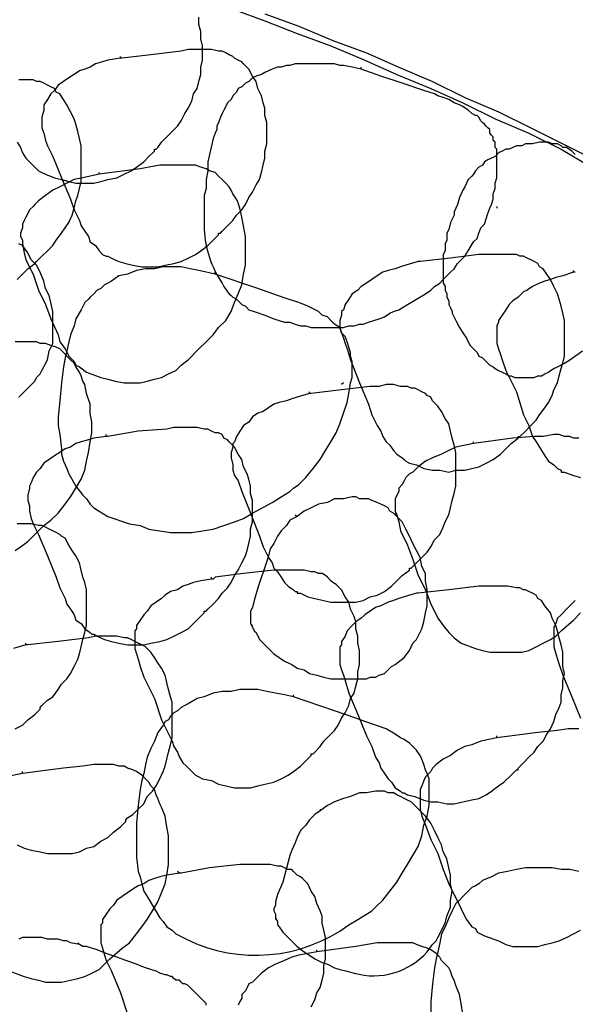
# Model space of a CAD drawing. Header units: millimetres. Extents: x 14 to 424, y 0 to 287.
# Tile 41 of 104: x 123 to 136, y 236 to 259. Entities that reach past the tile are written whole.
import ezdxf

# ---------------------------------------------------------------- set-up
doc = ezdxf.new("R2010")
doc.units = ezdxf.units.MM
doc.layers.add('PDF _0', color=7, linetype='Continuous')

msp = doc.modelspace()

# ---------------------------------------------------------------- linework, layer by layer
at = {"layer": 'PDF _0', "lineweight": 25}
for points in [[(128.076, 259.352), (128.866, 259.061), (129.614, 258.77), (130.403, 258.479), (131.192, 258.147), (131.94, 257.815), (132.729, 257.482), (133.477, 257.15), (134.225, 256.776), (135.014, 256.444), (135.762, 256.07), (136.468, 255.654)], [(128.866, 259.227), (129.655, 258.936), (130.444, 258.604), (131.234, 258.313), (131.981, 257.981), (132.771, 257.648), (133.519, 257.275), (134.308, 256.942), (135.056, 256.568), (135.803, 256.194), (136.551, 255.821)], [(123.091, 256.236), (123.174, 256.111), (123.216, 255.987), (123.299, 255.862), (123.382, 255.779), (123.507, 255.654), (123.59, 255.571), (123.673, 255.53), (123.756, 255.488), (123.964, 255.405), (124.13, 255.364), (124.296, 255.322), (124.462, 255.281), (124.67, 255.281), (124.878, 255.281), (125.044, 255.322), (125.21, 255.364), (125.418, 255.405), (125.584, 255.488), (125.75, 255.571), (125.875, 255.654), (126.041, 255.779), (126.165, 255.904), (126.29, 256.028), (126.29, 256.07), (126.332, 256.07), (126.373, 256.111), (126.456, 256.236), (126.581, 256.361), (126.706, 256.485), (126.83, 256.61), (126.913, 256.735), (126.996, 256.901), (127.079, 257.025), (127.163, 257.191), (127.204, 257.358), (127.287, 257.482), (127.329, 257.648), (127.37, 257.815), (127.37, 257.981), (127.412, 258.147), (127.412, 258.313), (127.412, 258.479), (127.37, 258.645), (127.37, 258.812), (127.329, 258.978), (127.329, 259.144)], [(125.501, 258.189), (125.21, 258.147), (125.085, 258.105), (124.919, 258.064), (124.795, 257.981), (124.67, 257.939), (124.545, 257.898), (124.421, 257.815), (124.296, 257.732), (124.171, 257.648), (124.047, 257.565), (123.964, 257.441), (123.881, 257.358), (123.798, 257.233), (123.714, 257.108), (123.714, 257.025), (123.714, 256.984), (123.673, 256.818), (123.673, 256.693), (123.673, 256.568), (123.714, 256.444), (123.756, 256.278), (123.798, 256.153), (123.922, 255.904), (124.13, 255.405), (124.338, 254.907), (124.421, 254.657), (124.545, 254.408), (124.587, 254.283), (124.67, 254.159), (124.753, 254.034), (124.795, 253.91), (124.919, 253.827), (125.002, 253.702), (125.085, 253.619), (125.168, 253.577), (125.21, 253.577), (125.293, 253.536), (125.459, 253.453), (125.625, 253.411), (125.792, 253.37), (125.999, 253.328), (126.165, 253.328), (126.373, 253.328), (126.539, 253.37), (126.747, 253.411), (126.913, 253.453), (127.079, 253.536), (127.246, 253.619), (127.37, 253.702), (127.536, 253.827), (127.661, 253.951), (127.786, 254.076), (127.786, 254.117), (127.827, 254.117), (127.869, 254.159), (127.993, 254.283), (128.118, 254.408), (128.201, 254.533), (128.326, 254.657), (128.409, 254.782), (128.492, 254.948), (128.575, 255.073), (128.658, 255.239), (128.741, 255.364), (128.783, 255.53), (128.824, 255.696), (128.866, 255.862), (128.866, 256.028), (128.907, 256.194), (128.907, 256.361), (128.907, 256.527), (128.907, 256.693), (128.866, 256.859), (128.866, 257.025), (128.824, 257.15), (128.783, 257.316), (128.7, 257.482), (128.658, 257.648), (128.575, 257.773), (128.492, 257.939), (128.367, 258.064), (128.326, 258.105), (128.243, 258.147), (128.16, 258.189), (128.118, 258.23), (128.035, 258.272), (127.952, 258.313), (127.869, 258.355), (127.786, 258.355), (127.619, 258.396), (127.453, 258.396), (127.246, 258.396), (127.079, 258.396), (126.913, 258.355), (126.207, 258.272), (125.542, 258.189), (125.501, 258.189), (125.501, 258.23)], [(123.091, 253.037), (123.216, 253.162), (123.341, 253.286), (123.507, 253.411), (123.548, 253.453), (123.673, 253.577), (123.798, 253.702), (123.922, 253.827), (124.005, 253.951), (124.13, 254.117), (124.213, 254.242), (124.296, 254.367), (124.379, 254.533), (124.421, 254.699), (124.462, 254.865), (124.504, 254.99), (124.545, 255.156), (124.587, 255.322), (124.587, 255.488), (124.587, 255.654), (124.587, 255.821), (124.587, 255.987), (124.587, 256.153), (124.545, 256.319), (124.504, 256.485), (124.462, 256.651), (124.421, 256.776), (124.338, 256.942), (124.255, 257.108), (124.171, 257.233), (124.088, 257.358), (124.005, 257.399), (123.964, 257.482), (123.881, 257.524), (123.798, 257.565), (123.714, 257.607), (123.631, 257.648), (123.548, 257.648), (123.465, 257.69), (123.299, 257.69), (123.133, 257.69)], [(136.094, 255.945), (136.011, 256.028), (135.886, 256.111), (135.803, 256.111), (135.762, 256.153), (135.679, 256.194), (135.637, 256.194), (135.554, 256.194), (135.471, 256.236), (135.43, 256.236), (135.388, 256.236), (135.263, 256.236), (135.097, 256.194), (135.014, 256.194), (134.931, 256.194), (134.848, 256.153), (134.723, 256.153), (134.64, 256.111), (134.557, 256.07), (134.474, 256.07), (134.391, 256.028), (134.308, 255.987), (134.225, 255.904), (134.142, 255.862), (134.059, 255.821), (133.976, 255.779), (133.934, 255.696), (133.851, 255.654), (133.768, 255.571), (133.726, 255.488), (133.685, 255.447), (133.602, 255.364), (133.56, 255.281), (133.519, 255.197), (133.477, 255.114), (133.435, 255.031), (133.394, 254.948), (133.352, 254.782), (133.269, 254.616), (133.269, 254.574), (133.269, 254.533), (133.186, 254.367), (133.145, 254.2), (133.103, 254.117), (133.103, 254.034), (133.103, 253.951), (133.062, 253.868), (133.062, 253.785), (133.062, 253.702), (133.02, 253.619), (133.02, 253.536), (133.02, 253.453), (133.02, 253.37), (133.02, 253.286), (133.02, 253.203), (133.02, 253.12), (133.02, 253.037), (133.02, 252.954), (133.062, 252.871), (133.062, 252.788), (133.103, 252.705), (133.103, 252.622), (133.145, 252.539), (133.145, 252.456), (133.186, 252.373), (133.228, 252.289), (133.228, 252.248), (133.311, 252.082), (133.394, 251.916), (133.477, 251.791), (133.56, 251.666), (133.602, 251.583), (133.643, 251.5), (133.685, 251.459), (133.768, 251.375), (133.809, 251.334), (133.851, 251.251), (133.934, 251.209), (133.976, 251.168), (134.059, 251.085), (134.1, 251.043), (134.183, 251.002), (134.225, 250.96), (134.308, 250.919), (134.391, 250.877), (134.474, 250.835), (134.557, 250.794), (134.599, 250.794), (134.682, 250.752), (134.765, 250.752), (134.889, 250.752), (134.973, 250.752), (135.056, 250.752), (135.139, 250.752), (135.222, 250.794), (135.305, 250.794), (135.388, 250.835), (135.471, 250.877), (135.513, 250.919), (135.596, 250.96), (135.679, 251.002), (135.845, 251.085), (135.97, 251.168), (136.26, 251.375)], [(125.002, 255.488), (124.628, 255.405), (124.421, 255.364), (124.255, 255.281), (124.088, 255.197), (123.922, 255.114), (123.756, 254.99), (123.59, 254.865), (123.507, 254.782), (123.465, 254.74), (123.382, 254.657), (123.341, 254.574), (123.299, 254.491), (123.257, 254.408), (123.216, 254.325), (123.216, 254.242), (123.174, 254.117), (123.174, 254.034), (123.216, 253.951), (123.216, 253.868), (123.257, 253.66), (123.299, 253.494), (123.465, 253.162), (123.59, 252.788), (123.756, 252.456), (123.881, 252.123), (124.047, 251.749), (124.088, 251.583), (124.213, 251.417), (124.296, 251.251), (124.421, 251.126), (124.462, 251.043), (124.545, 251.002), (124.711, 250.877), (125.044, 250.752), (125.21, 250.711), (125.376, 250.669), (125.584, 250.628), (125.75, 250.628), (125.958, 250.628), (126.124, 250.669), (126.29, 250.711), (126.456, 250.752), (126.622, 250.835), (126.789, 250.919), (126.913, 251.043), (127.079, 251.168), (127.329, 251.417), (127.495, 251.583), (127.661, 251.749), (127.786, 251.916), (127.952, 252.082), (128.076, 252.289), (128.16, 252.497), (128.243, 252.705), (128.326, 252.913), (128.367, 253.162), (128.409, 253.37), (128.409, 253.577), (128.409, 253.827), (128.409, 254.034), (128.367, 254.283), (128.326, 254.491), (128.284, 254.699), (128.243, 254.824), (128.201, 254.907), (128.118, 255.031), (128.076, 255.114), (128.035, 255.197), (127.952, 255.281), (127.869, 255.364), (127.786, 255.447), (127.703, 255.53), (127.578, 255.571), (127.495, 255.613), (127.37, 255.654), (127.246, 255.696), (127.121, 255.696), (126.996, 255.696), (126.913, 255.696), (126.664, 255.696), (126.415, 255.696), (125.958, 255.613), (125.002, 255.488), (125.002, 255.53)], [(134.474, 255.239), (134.474, 255.239)], [(134.266, 254.74), (134.266, 254.699)], [(128.367, 254.283), (128.367, 254.283)], [(123.133, 250.295), (123.216, 250.378), (123.382, 250.545), (123.507, 250.669), (123.548, 250.752), (123.631, 250.835), (123.673, 250.919), (123.714, 251.002), (123.798, 251.168), (123.839, 251.375), (123.922, 251.542), (123.922, 251.749), (123.922, 251.916), (123.922, 252.123), (123.922, 252.289), (123.881, 252.497), (123.839, 252.663), (123.756, 252.829), (123.714, 252.996), (123.631, 253.203), (123.548, 253.37), (123.424, 253.494), (123.341, 253.66), (123.216, 253.827), (123.133, 253.868)], [(123.216, 253.91), (123.216, 253.868)], [(127.703, 253.162), (127.495, 253.203), (127.329, 253.245), (127.121, 253.286), (126.913, 253.328), (126.706, 253.328), (126.498, 253.328), (126.29, 253.286), (126.082, 253.286), (125.875, 253.245), (125.667, 253.162), (125.459, 253.12), (125.293, 252.996), (125.21, 252.954), (125.127, 252.913), (125.044, 252.829), (124.961, 252.788), (124.878, 252.705), (124.795, 252.622), (124.753, 252.58), (124.67, 252.497), (124.587, 252.331), (124.462, 252.123), (124.421, 251.957), (124.338, 251.749), (124.296, 251.583), (124.255, 251.375), (124.213, 251.209), (124.171, 251.002), (124.13, 250.628), (124.088, 250.212), (124.047, 249.838), (124.047, 249.631), (124.088, 249.423), (124.13, 249.091), (124.13, 248.966), (124.171, 248.8), (124.255, 248.634), (124.296, 248.509), (124.462, 248.218), (124.628, 248.011), (124.711, 247.927), (124.795, 247.803), (124.878, 247.72), (125.002, 247.637), (125.21, 247.512), (125.709, 247.346), (125.958, 247.304), (126.165, 247.221), (126.415, 247.18), (126.664, 247.138), (126.913, 247.138), (127.163, 247.138), (127.412, 247.18), (127.661, 247.221), (127.91, 247.304), (128.16, 247.387), (128.367, 247.47), (128.575, 247.595), (129.032, 247.844), (129.24, 247.969), (129.447, 248.094), (129.53, 248.177), (129.655, 248.26), (129.821, 248.426), (129.987, 248.634), (130.154, 248.841), (130.278, 249.049), (130.403, 249.257), (130.527, 249.465), (130.611, 249.672), (130.694, 249.921), (130.777, 250.171), (130.818, 250.378), (130.86, 250.628), (130.901, 250.752), (130.901, 250.877), (130.901, 251.002), (130.901, 251.126), (130.86, 251.251), (130.86, 251.334), (130.818, 251.459), (130.777, 251.583), (130.735, 251.708), (130.652, 251.791), (130.611, 251.916), (130.486, 251.999), (130.403, 252.082), (130.32, 252.165), (130.195, 252.206), (130.112, 252.289), (129.863, 252.414), (129.655, 252.497), (129.406, 252.58), (129.157, 252.663), (128.7, 252.829), (127.703, 253.162), (127.703, 253.203)], [(136.094, 253.203), (136.053, 253.203), (136.053, 253.245)], [(136.053, 253.203), (135.803, 253.12), (135.637, 253.079), (135.513, 253.037), (135.388, 252.996), (135.263, 252.954), (135.097, 252.871), (134.973, 252.788), (134.889, 252.746), (134.765, 252.622), (134.64, 252.539), (134.557, 252.456), (134.474, 252.331), (134.391, 252.206), (134.308, 252.082), (134.308, 252.04), (134.266, 251.957), (134.266, 251.832), (134.266, 251.708), (134.266, 251.542), (134.308, 251.417), (134.349, 251.292), (134.391, 251.168), (134.474, 250.919), (134.723, 250.42), (134.889, 249.88), (135.014, 249.631), (135.097, 249.381), (135.18, 249.257), (135.263, 249.132), (135.305, 249.049), (135.388, 248.924), (135.471, 248.8), (135.596, 248.717), (135.679, 248.634), (135.762, 248.592), (135.762, 248.551), (135.845, 248.551), (136.053, 248.467), (136.219, 248.426)], [(123.839, 252.663), (123.839, 252.663)], [(123.05, 246.723), (123.174, 246.806), (123.341, 246.93), (123.465, 247.055), (123.714, 247.304), (123.881, 247.429), (124.047, 247.595), (124.213, 247.803), (124.338, 247.969), (124.462, 248.177), (124.587, 248.384), (124.67, 248.592), (124.711, 248.8), (124.753, 249.008), (124.795, 249.257), (124.836, 249.465), (124.836, 249.714), (124.795, 249.921), (124.795, 250.129), (124.711, 250.378), (124.67, 250.586), (124.628, 250.669), (124.587, 250.794), (124.545, 250.877), (124.462, 251.002), (124.421, 251.085), (124.338, 251.168), (124.255, 251.251), (124.171, 251.334), (124.088, 251.417), (124.005, 251.459), (123.881, 251.5), (123.756, 251.542), (123.631, 251.542), (123.548, 251.583), (123.424, 251.583), (123.299, 251.583), (123.05, 251.583)], [(130.901, 251.085), (130.901, 251.126)], [(129.904, 250.378), (129.614, 250.295), (129.489, 250.254), (129.364, 250.212), (129.198, 250.171), (129.073, 250.129), (128.949, 250.046), (128.824, 249.963), (128.7, 249.921), (128.575, 249.838), (128.492, 249.714), (128.367, 249.631), (128.284, 249.506), (128.201, 249.381), (128.16, 249.257), (128.118, 249.215), (128.118, 249.132), (128.076, 249.008), (128.076, 248.883), (128.118, 248.717), (128.118, 248.592), (128.16, 248.467), (128.243, 248.343), (128.326, 248.094), (128.533, 247.595), (128.741, 247.055), (128.824, 246.806), (128.949, 246.557), (129.032, 246.432), (129.073, 246.307), (129.157, 246.224), (129.24, 246.1), (129.323, 245.975), (129.406, 245.892), (129.53, 245.809), (129.572, 245.767), (129.614, 245.767), (129.614, 245.726), (129.697, 245.726), (129.863, 245.643), (130.029, 245.601), (130.237, 245.559), (130.403, 245.518), (130.611, 245.518), (130.777, 245.518), (130.984, 245.518), (131.151, 245.559), (131.317, 245.643), (131.483, 245.684), (131.649, 245.767), (131.815, 245.892), (131.94, 246.016), (132.065, 246.141), (132.231, 246.266), (132.231, 246.307), (132.272, 246.307), (132.397, 246.432), (132.522, 246.557), (132.646, 246.681), (132.729, 246.806), (132.812, 246.972), (132.937, 247.097), (133.02, 247.263), (133.062, 247.387), (133.145, 247.554), (133.186, 247.72), (133.228, 247.886), (133.269, 248.052), (133.311, 248.218), (133.311, 248.384), (133.311, 248.551), (133.311, 248.675), (133.311, 248.841), (133.311, 249.008), (133.269, 249.174), (133.228, 249.34), (133.186, 249.506), (133.145, 249.672), (133.062, 249.797), (132.979, 249.963), (132.895, 250.088), (132.771, 250.212), (132.729, 250.295), (132.646, 250.337), (132.605, 250.378), (132.522, 250.42), (132.438, 250.462), (132.355, 250.503), (132.272, 250.503), (132.189, 250.545), (132.023, 250.545), (131.857, 250.586), (131.691, 250.586), (131.525, 250.545), (131.317, 250.545), (130.652, 250.462), (129.946, 250.378), (129.904, 250.378), (129.904, 250.42)], [(130.694, 250.628), (130.652, 250.586)], [(124.795, 250.171), (124.795, 250.171)], [(125.168, 249.381), (124.878, 249.34), (124.753, 249.298), (124.587, 249.257), (124.462, 249.215), (124.338, 249.132), (124.213, 249.091), (124.088, 249.008), (123.964, 248.924), (123.839, 248.841), (123.714, 248.758), (123.631, 248.634), (123.548, 248.551), (123.465, 248.426), (123.424, 248.301), (123.382, 248.218), (123.382, 248.177), (123.341, 248.011), (123.341, 247.886), (123.382, 247.761), (123.382, 247.637), (123.424, 247.47), (123.465, 247.346), (123.59, 247.097), (123.798, 246.598), (124.005, 246.1), (124.088, 245.85), (124.213, 245.601), (124.255, 245.476), (124.338, 245.352), (124.421, 245.227), (124.462, 245.103), (124.587, 245.019), (124.67, 244.895), (124.795, 244.812), (124.836, 244.77), (124.878, 244.77), (124.961, 244.729), (125.127, 244.646), (125.293, 244.604), (125.459, 244.562), (125.667, 244.521), (125.833, 244.521), (126.041, 244.521), (126.207, 244.562), (126.415, 244.604), (126.581, 244.646), (126.747, 244.729), (126.913, 244.812), (127.079, 244.895), (127.204, 245.019), (127.329, 245.144), (127.453, 245.269), (127.453, 245.31), (127.495, 245.31), (127.536, 245.352), (127.661, 245.476), (127.786, 245.601), (127.869, 245.726), (127.993, 245.85), (128.076, 245.975), (128.16, 246.141), (128.243, 246.266), (128.326, 246.432), (128.409, 246.598), (128.45, 246.723), (128.492, 246.889), (128.533, 247.055), (128.533, 247.221), (128.575, 247.387), (128.575, 247.554), (128.575, 247.72), (128.575, 247.886), (128.533, 248.052), (128.533, 248.218), (128.492, 248.384), (128.45, 248.509), (128.367, 248.675), (128.326, 248.841), (128.243, 248.966), (128.16, 249.132), (128.035, 249.257), (127.993, 249.298), (127.91, 249.34), (127.869, 249.423), (127.786, 249.465), (127.703, 249.465), (127.619, 249.506), (127.536, 249.548), (127.453, 249.548), (127.287, 249.589), (127.121, 249.589), (126.913, 249.589), (126.747, 249.589), (126.581, 249.548), (125.916, 249.506), (125.21, 249.381), (125.168, 249.381), (125.168, 249.423)], [(136.177, 249.34), (136.053, 249.34), (135.97, 249.381), (135.845, 249.381), (135.72, 249.423), (135.596, 249.423), (135.346, 249.381), (135.139, 249.381), (134.64, 249.34), (133.726, 249.215), (133.726, 249.257)], [(133.726, 249.215), (133.311, 249.132), (133.145, 249.049), (132.979, 248.966), (132.771, 248.883), (132.605, 248.8), (132.438, 248.675), (132.314, 248.551), (132.231, 248.509), (132.148, 248.426), (132.106, 248.343), (132.065, 248.26), (131.981, 248.177), (131.981, 248.094), (131.94, 248.011), (131.898, 247.927), (131.898, 247.844), (131.898, 247.72), (131.898, 247.637), (131.94, 247.554), (131.981, 247.387), (132.023, 247.18), (132.189, 246.847), (132.314, 246.515), (132.438, 246.141), (132.605, 245.809), (132.729, 245.476), (132.812, 245.31), (132.895, 245.144), (133.02, 244.978), (133.145, 244.812), (133.186, 244.77), (133.269, 244.687), (133.435, 244.562), (133.768, 244.438), (133.934, 244.396), (134.1, 244.355), (134.266, 244.355), (134.474, 244.355), (134.64, 244.355), (134.848, 244.355), (135.014, 244.396), (135.18, 244.479), (135.346, 244.562), (135.513, 244.646), (135.637, 244.729), (135.762, 244.853), (136.053, 245.103), (136.219, 245.269)], [(129.572, 247.554), (129.614, 247.512), (129.447, 247.429), (129.364, 247.304), (129.24, 247.18), (129.157, 247.055), (129.073, 246.889), (128.99, 246.764), (128.949, 246.598), (128.907, 246.473), (128.7, 245.85), (128.617, 245.559), (128.575, 245.393), (128.533, 245.31), (128.533, 245.227), (128.533, 245.144), (128.533, 245.103), (128.533, 245.019), (128.575, 244.936), (128.617, 244.853), (128.658, 244.812), (128.741, 244.646), (128.824, 244.562), (128.949, 244.438), (129.073, 244.313), (129.198, 244.23), (129.323, 244.147), (129.489, 244.064), (129.614, 243.981), (129.78, 243.939), (129.904, 243.856), (130.071, 243.815), (130.237, 243.773), (130.403, 243.732), (130.652, 243.732), (130.86, 243.732), (130.984, 243.732), (131.109, 243.732), (131.234, 243.732), (131.317, 243.773), (131.441, 243.773), (131.525, 243.815), (131.649, 243.856), (131.732, 243.939), (131.815, 244.022), (131.898, 244.064), (132.106, 244.23), (132.231, 244.396), (132.272, 244.479), (132.314, 244.562), (132.397, 244.646), (132.438, 244.729), (132.522, 244.895), (132.563, 245.061), (132.605, 245.269), (132.646, 245.435), (132.646, 245.643), (132.646, 245.809), (132.605, 246.016), (132.605, 246.183), (132.522, 246.349), (132.48, 246.557), (132.397, 246.723), (132.314, 246.889), (132.231, 247.055), (132.148, 247.221), (132.065, 247.387), (131.94, 247.512), (131.857, 247.595), (131.774, 247.637), (131.732, 247.72), (131.649, 247.761), (131.566, 247.803), (131.483, 247.844), (131.358, 247.886), (131.275, 247.927), (131.192, 247.927), (131.068, 247.927), (130.984, 247.969), (130.901, 247.969), (130.694, 247.927), (130.486, 247.927), (130.32, 247.844), (130.112, 247.803), (129.946, 247.72), (129.78, 247.637), (129.614, 247.512)], [(131.898, 247.595), (131.94, 247.554)], [(123.05, 242.568), (123.216, 242.651), (123.341, 242.776), (123.507, 242.901), (123.631, 243.025), (123.631, 243.067), (123.673, 243.108), (123.798, 243.233), (123.922, 243.316), (124.047, 243.482), (124.13, 243.607), (124.255, 243.732), (124.338, 243.856), (124.421, 244.022), (124.504, 244.189), (124.545, 244.313), (124.587, 244.479), (124.628, 244.646), (124.67, 244.812), (124.711, 244.978), (124.711, 245.144), (124.711, 245.31), (124.711, 245.476), (124.711, 245.643), (124.711, 245.809), (124.67, 245.975), (124.628, 246.1), (124.587, 246.266), (124.545, 246.432), (124.462, 246.598), (124.379, 246.723), (124.296, 246.847), (124.213, 247.013), (124.13, 247.055), (124.088, 247.097), (124.005, 247.138), (123.922, 247.18), (123.839, 247.221), (123.756, 247.263), (123.673, 247.304), (123.59, 247.304), (123.424, 247.346), (123.257, 247.346), (123.091, 247.346)], [(127.619, 246.058), (127.37, 246.016), (127.204, 245.975), (127.079, 245.933), (126.955, 245.892), (126.83, 245.809), (126.664, 245.767), (126.539, 245.684), (126.456, 245.601), (126.332, 245.518), (126.207, 245.435), (126.124, 245.31), (126.041, 245.227), (125.958, 245.103), (125.875, 244.978), (125.875, 244.895), (125.833, 244.853), (125.833, 244.687), (125.833, 244.562), (125.833, 244.438), (125.875, 244.313), (125.916, 244.189), (125.958, 244.022), (126.041, 243.773), (126.29, 243.275), (126.456, 242.776), (126.581, 242.527), (126.706, 242.278), (126.747, 242.153), (126.83, 242.028), (126.872, 241.904), (126.955, 241.779), (127.038, 241.696), (127.163, 241.571), (127.246, 241.488), (127.329, 241.447), (127.412, 241.405), (127.619, 241.364), (127.786, 241.281), (127.952, 241.239), (128.16, 241.197), (128.326, 241.197), (128.533, 241.197), (128.7, 241.239), (128.866, 241.281), (129.073, 241.322), (129.24, 241.405), (129.406, 241.488), (129.53, 241.571), (129.697, 241.696), (129.821, 241.821), (129.946, 241.945), (129.946, 241.987), (129.987, 241.987), (130.029, 242.028), (130.154, 242.153), (130.237, 242.278), (130.361, 242.402), (130.486, 242.527), (130.569, 242.651), (130.652, 242.818), (130.735, 242.942), (130.818, 243.108), (130.86, 243.275), (130.943, 243.399), (130.984, 243.565), (131.026, 243.732), (131.026, 243.898), (131.068, 244.064), (131.068, 244.23), (131.068, 244.396), (131.026, 244.562), (131.026, 244.729), (130.984, 244.895), (130.984, 245.061), (130.943, 245.186), (130.86, 245.352), (130.818, 245.518), (130.735, 245.643), (130.652, 245.809), (130.527, 245.933), (130.444, 245.975), (130.403, 246.016), (130.32, 246.1), (130.278, 246.141), (130.195, 246.183), (130.112, 246.183), (130.029, 246.224), (129.946, 246.224), (129.78, 246.266), (129.572, 246.266), (129.406, 246.266), (129.24, 246.266), (129.073, 246.266), (128.367, 246.183), (127.703, 246.1), (127.661, 246.058), (127.619, 246.058), (127.619, 246.1)], [(132.522, 246.349), (132.522, 246.349)], [(136.094, 245.559), (135.97, 245.435), (135.886, 245.352), (135.762, 245.227), (135.679, 245.144), (135.637, 245.019), (135.596, 244.936), (135.596, 244.853), (135.596, 244.729), (135.596, 244.604), (135.596, 244.479), (135.637, 244.313), (135.679, 244.189), (135.72, 244.064), (135.803, 243.815), (136.011, 243.316), (136.219, 242.818)], [(128.533, 245.019), (128.575, 244.978)], [(123.091, 239.868), (123.257, 239.785), (123.424, 239.743), (123.631, 239.702), (123.798, 239.66), (124.005, 239.66), (124.171, 239.66), (124.379, 239.66), (124.545, 239.702), (124.711, 239.785), (124.878, 239.827), (125.044, 239.951), (125.21, 240.034), (125.335, 240.159), (125.501, 240.284), (125.625, 240.408), (125.625, 240.45), (125.667, 240.491), (125.792, 240.574), (125.916, 240.699), (126.041, 240.824), (126.124, 240.99), (126.249, 241.114), (126.332, 241.239), (126.415, 241.405), (126.498, 241.571), (126.539, 241.696), (126.581, 241.862), (126.622, 242.028), (126.664, 242.195), (126.706, 242.361), (126.706, 242.527), (126.706, 242.693), (126.706, 242.859), (126.706, 243.025), (126.706, 243.192), (126.664, 243.316), (126.622, 243.482), (126.581, 243.649), (126.539, 243.815), (126.456, 243.981), (126.373, 244.105), (126.29, 244.23), (126.207, 244.355), (126.124, 244.438), (126.082, 244.479), (125.999, 244.521), (125.916, 244.562), (125.833, 244.604), (125.75, 244.646), (125.667, 244.687), (125.584, 244.687), (125.418, 244.729), (125.252, 244.729), (125.085, 244.729), (124.919, 244.729), (124.753, 244.687), (124.047, 244.604), (123.341, 244.521), (123.299, 244.521), (123.299, 244.562)], [(123.299, 244.521), (123.008, 244.438)], [(136.177, 242.568), (135.928, 242.568), (135.679, 242.527), (135.222, 242.485), (134.266, 242.361), (134.266, 242.402)], [(134.266, 242.361), (133.892, 242.278), (133.685, 242.195), (133.519, 242.153), (133.352, 242.07), (133.186, 241.945), (133.02, 241.862), (132.854, 241.738), (132.771, 241.654), (132.729, 241.571), (132.646, 241.488), (132.605, 241.447), (132.563, 241.364), (132.522, 241.239), (132.48, 241.156), (132.48, 241.073), (132.48, 240.99), (132.48, 240.907), (132.48, 240.782), (132.48, 240.699), (132.522, 240.533), (132.605, 240.325), (132.729, 239.993), (132.895, 239.66), (133.02, 239.287), (133.145, 238.954), (133.311, 238.622), (133.394, 238.456), (133.477, 238.29), (133.56, 238.123), (133.685, 237.957), (133.768, 237.916), (133.809, 237.833), (133.976, 237.749), (134.308, 237.625), (134.474, 237.542), (134.64, 237.5), (134.848, 237.5), (135.014, 237.5), (135.222, 237.5), (135.388, 237.542), (135.554, 237.583), (135.72, 237.625), (135.886, 237.708), (136.053, 237.791), (136.219, 237.874)], [(122.925, 236.919), (123.257, 236.794), (123.424, 236.752), (123.59, 236.711), (123.756, 236.669), (123.964, 236.669), (124.13, 236.669), (124.338, 236.711), (124.504, 236.752), (124.67, 236.794), (124.836, 236.877), (125.002, 236.96), (125.127, 237.085), (125.252, 237.209), (125.542, 237.459), (125.709, 237.583), (125.875, 237.791), (125.999, 237.957), (126.124, 238.123), (126.249, 238.331), (126.373, 238.539), (126.456, 238.746), (126.539, 238.954), (126.581, 239.162), (126.622, 239.411), (126.622, 239.619), (126.622, 239.868), (126.622, 240.076), (126.581, 240.284), (126.539, 240.533), (126.456, 240.741), (126.415, 240.824), (126.373, 240.948), (126.332, 241.031), (126.29, 241.156), (126.207, 241.239), (126.165, 241.322), (126.082, 241.405), (125.999, 241.488), (125.875, 241.571), (125.792, 241.613), (125.667, 241.654), (125.584, 241.696), (125.459, 241.696), (125.335, 241.738), (125.21, 241.738), (125.085, 241.738), (124.878, 241.738), (124.628, 241.696), (124.171, 241.654), (123.216, 241.53), (123.216, 241.571)], [(123.216, 241.53), (122.842, 241.447)], [(132.688, 241.239), (132.688, 241.281)], [(132.48, 240.782), (132.48, 240.741), (132.48, 240.699)], [(126.581, 240.325), (126.581, 240.325)], [(133.103, 239.494), (133.103, 239.494)], [(129.946, 236.088), (130.029, 236.254), (130.071, 236.42), (130.154, 236.545), (130.195, 236.711), (130.237, 236.877), (130.237, 237.043), (130.278, 237.209), (130.278, 237.376), (130.278, 237.542), (130.278, 237.708), (130.237, 237.874), (130.195, 238.04), (130.195, 238.206), (130.154, 238.331), (130.071, 238.497), (130.029, 238.663), (129.946, 238.788), (129.863, 238.954), (129.738, 239.079), (129.697, 239.12), (129.614, 239.162), (129.53, 239.245), (129.489, 239.287), (129.406, 239.287), (129.323, 239.328), (129.24, 239.37), (129.157, 239.37), (128.99, 239.411), (128.783, 239.411), (128.617, 239.411), (128.45, 239.411), (128.284, 239.411), (127.578, 239.328), (126.913, 239.203), (126.872, 239.203), (126.83, 239.245)], [(136.177, 239.245), (135.97, 239.287), (135.762, 239.287), (135.554, 239.328), (135.346, 239.328), (135.139, 239.328), (134.931, 239.328), (134.723, 239.287), (134.516, 239.245), (134.308, 239.203), (134.142, 239.12), (133.934, 239.037), (133.851, 238.954), (133.768, 238.913), (133.685, 238.871), (133.602, 238.788), (133.519, 238.705), (133.477, 238.663), (133.394, 238.58), (133.311, 238.497), (133.228, 238.331), (133.145, 238.165), (133.062, 237.957), (132.979, 237.791), (132.937, 237.583), (132.895, 237.376), (132.854, 237.209), (132.812, 237.002), (132.771, 236.628), (132.729, 236.212), (132.729, 235.838)], [(126.872, 239.203), (126.581, 239.162), (126.415, 239.12), (126.29, 239.079), (126.165, 239.037), (126.041, 238.954), (125.916, 238.913), (125.792, 238.83), (125.667, 238.746), (125.542, 238.663), (125.418, 238.58), (125.335, 238.456), (125.252, 238.373), (125.168, 238.248), (125.085, 238.123), (125.085, 238.04), (125.044, 237.999), (125.044, 237.833), (125.044, 237.708), (125.044, 237.583), (125.085, 237.459), (125.127, 237.292), (125.168, 237.168), (125.293, 236.919), (125.501, 236.42), (125.667, 235.922)], [(129.115, 238.165), (129.115, 238.123)], [(124.545, 237.542), (124.338, 237.583), (124.255, 237.625), (124.171, 237.625), (124.047, 237.666), (124.005, 237.666), (123.964, 237.666), (123.922, 237.666), (123.881, 237.666), (123.798, 237.666), (123.673, 237.708), (123.59, 237.708), (123.507, 237.708), (123.382, 237.708), (123.299, 237.708), (123.216, 237.708), (123.133, 237.666)], [(127.495, 236.129), (127.495, 236.171), (127.453, 236.212), (127.412, 236.254), (127.37, 236.295), (127.329, 236.337), (127.287, 236.379), (127.246, 236.42), (127.204, 236.462), (127.163, 236.503), (127.121, 236.545), (127.079, 236.586), (126.996, 236.628), (126.955, 236.628), (126.913, 236.669), (126.872, 236.711), (126.789, 236.711), (126.747, 236.752), (126.706, 236.794), (126.664, 236.794), (126.581, 236.836), (126.539, 236.836), (126.415, 236.877), (126.332, 236.919), (126.207, 236.96), (126.082, 237.002), (125.958, 237.043), (125.875, 237.085), (125.625, 237.168), (125.418, 237.251), (125.168, 237.334), (124.961, 237.417), (124.711, 237.5), (124.628, 237.5), (124.545, 237.542), (124.504, 237.583)], [(133.477, 235.922), (133.435, 236.171), (133.394, 236.379), (133.311, 236.586), (133.269, 236.711), (133.228, 236.794), (133.186, 236.919), (133.145, 237.002), (133.062, 237.085), (132.979, 237.168), (132.937, 237.251), (132.854, 237.334), (132.729, 237.417), (132.646, 237.459), (132.522, 237.5), (132.397, 237.542), (132.314, 237.583), (132.189, 237.583), (132.065, 237.583), (131.94, 237.583), (131.691, 237.583), (131.483, 237.583), (130.984, 237.5), (130.071, 237.376), (130.071, 237.417)], [(130.071, 237.376), (129.655, 237.292), (129.489, 237.251), (129.323, 237.168), (129.115, 237.085), (128.949, 237.002), (128.783, 236.877), (128.658, 236.752), (128.575, 236.669), (128.492, 236.628), (128.45, 236.545), (128.409, 236.462), (128.326, 236.379), (128.326, 236.295), (128.284, 236.212), (128.243, 236.129)], [(133.435, 236.171), (133.435, 236.171)]]:
    msp.add_lwpolyline(points, dxfattribs=at)
for points in [[(131.109, 257.939), (130.901, 257.981), (130.694, 258.022), (130.611, 258.022), (130.486, 258.064), (130.403, 258.064), (130.278, 258.064), (130.195, 258.064), (130.071, 258.064), (129.987, 258.064), (129.863, 258.064), (129.78, 258.064), (129.655, 258.064), (129.572, 258.064), (129.447, 258.022), (129.364, 258.022), (129.24, 257.981), (129.157, 257.981), (129.032, 257.939), (128.949, 257.898), (128.866, 257.856), (128.783, 257.815), (128.658, 257.773), (128.575, 257.732), (128.492, 257.648), (128.409, 257.607), (128.326, 257.524), (128.243, 257.482), (128.201, 257.399), (128.118, 257.316), (128.076, 257.233), (127.993, 257.15), (127.952, 257.067), (127.91, 256.984), (127.869, 256.901), (127.827, 256.818), (127.786, 256.693), (127.744, 256.61), (127.744, 256.527), (127.703, 256.444), (127.661, 256.319), (127.619, 256.153), (127.578, 255.945), (127.536, 255.779), (127.536, 255.571), (127.495, 255.364), (127.495, 255.156), (127.453, 254.99), (127.453, 254.782), (127.453, 254.574), (127.453, 254.491), (127.453, 254.408), (127.453, 254.283), (127.453, 254.2, 0.140055), (127.869, 252.954), (127.91, 252.871), (127.993, 252.746), (128.035, 252.705), (128.076, 252.663), (128.118, 252.622), (128.201, 252.58), (128.243, 252.539), (128.284, 252.497), (128.326, 252.456), (128.409, 252.414), (128.492, 252.331), (128.617, 252.289), (128.866, 252.206), (129.073, 252.123), (129.323, 252.04), (129.447, 252.04), (129.572, 251.999), (129.697, 251.957), (129.821, 251.957), (129.946, 251.916), (130.071, 251.916), (130.195, 251.916), (130.32, 251.916), (130.444, 251.916), (130.569, 251.916), (130.694, 251.916), (130.818, 251.957), (130.943, 251.957), (131.068, 251.999), (131.151, 251.999), (131.275, 252.04), (131.4, 252.082), (131.525, 252.123), (131.649, 252.165), (131.774, 252.248), (131.857, 252.289), (131.981, 252.331), (132.189, 252.456), (132.397, 252.58), (132.605, 252.705), (132.729, 252.788), (132.812, 252.871), (132.937, 252.954), (133.02, 253.037), (133.103, 253.12), (133.186, 253.203), (133.269, 253.286), (133.352, 253.411), (133.435, 253.494), (133.519, 253.577), (133.602, 253.702), (133.643, 253.785), (133.726, 253.91), (133.809, 253.993), (133.851, 254.117), (133.892, 254.242), (133.976, 254.325), (134.017, 254.45), (134.059, 254.574), (134.1, 254.699), (134.142, 254.782), (134.183, 254.907), (134.183, 255.031), (134.225, 255.156), (134.225, 255.281), (134.266, 255.405), (134.266, 255.53), (134.266, 255.613), (134.266, 255.737), (134.266, 255.862), (134.266, 255.987), (134.266, 256.07), (134.225, 256.111), (134.225, 256.194), (134.225, 256.236), (134.183, 256.278), (134.183, 256.361), (134.142, 256.402), (134.1, 256.444), (134.1, 256.527), (134.059, 256.568), (134.017, 256.61), (133.976, 256.651), (133.934, 256.693), (133.892, 256.735), (133.851, 256.818), (133.809, 256.859), (133.768, 256.859), (133.685, 256.901), (133.602, 256.984), (133.477, 257.067), (133.394, 257.108), (133.269, 257.15), (133.145, 257.233), (133.02, 257.275), (132.895, 257.316), (132.812, 257.358), (132.563, 257.441), (132.065, 257.607), (131.566, 257.773), (131.109, 257.939), (131.109, 257.981)], [(129.53, 243.316), (129.323, 243.358), (129.115, 243.399), (128.907, 243.441), (128.7, 243.482), (128.492, 243.482), (128.284, 243.482), (128.076, 243.441), (127.869, 243.441), (127.661, 243.399), (127.453, 243.316), (127.287, 243.275), (127.079, 243.15), (126.996, 243.108), (126.913, 243.067), (126.83, 242.984), (126.747, 242.942), (126.664, 242.859), (126.622, 242.776), (126.539, 242.735), (126.498, 242.651), (126.373, 242.485), (126.29, 242.278), (126.207, 242.111), (126.124, 241.904), (126.082, 241.738), (126.041, 241.53), (125.999, 241.364), (125.958, 241.156), (125.916, 240.782), (125.875, 240.367), (125.875, 239.993), (125.875, 239.785), (125.875, 239.577), (125.916, 239.245), (125.958, 239.12), (125.999, 238.954), (126.041, 238.788), (126.124, 238.663), (126.29, 238.373), (126.415, 238.165), (126.498, 238.082), (126.581, 237.957), (126.706, 237.874), (126.789, 237.791), (127.038, 237.666, 0.277817), (130.818, 237.999), (131.026, 238.123), (131.234, 238.248), (131.358, 238.331), (131.441, 238.414), (131.608, 238.58), (131.774, 238.788), (131.94, 238.996), (132.065, 239.203), (132.189, 239.411), (132.314, 239.619), (132.438, 239.827), (132.522, 240.076), (132.563, 240.325), (132.646, 240.533), (132.688, 240.782), (132.688, 240.907), (132.688, 241.031), (132.688, 241.156), (132.688, 241.281), (132.688, 241.405), (132.646, 241.53), (132.605, 241.613), (132.563, 241.738), (132.522, 241.862), (132.48, 241.945), (132.397, 242.07), (132.314, 242.153), (132.231, 242.236), (132.106, 242.319), (132.023, 242.361), (131.898, 242.444), (131.691, 242.568), (131.441, 242.651), (131.192, 242.735), (130.984, 242.818), (130.486, 242.984), (129.53, 243.316), (129.53, 243.358)], [(130.154, 240.699), (130.154, 240.657), (130.029, 240.574), (129.904, 240.45), (129.821, 240.325), (129.697, 240.2), (129.614, 240.034), (129.572, 239.91), (129.489, 239.743), (129.447, 239.619), (129.281, 238.996), (129.157, 238.705), (129.115, 238.539), (129.115, 238.456), (129.073, 238.373), (129.073, 238.331), (129.115, 238.248), (129.115, 238.165), (129.157, 238.082), (129.157, 237.999), (129.198, 237.957), (129.281, 237.833), (129.406, 237.708), (129.53, 237.583), (129.614, 237.5), (129.78, 237.376), (129.904, 237.292), (130.029, 237.209), (130.195, 237.126), (130.32, 237.085), (130.486, 237.002), (130.611, 236.96), (130.777, 236.919), (130.943, 236.877, 0.288805), (132.646, 237.376), (132.771, 237.542), (132.854, 237.625), (132.895, 237.708), (132.937, 237.791), (132.979, 237.874), (133.062, 238.04), (133.103, 238.206), (133.186, 238.414), (133.186, 238.58), (133.228, 238.788), (133.186, 238.954), (133.186, 239.162), (133.145, 239.328), (133.103, 239.536), (133.02, 239.702), (132.979, 239.868), (132.895, 240.034), (132.812, 240.2), (132.729, 240.367), (132.605, 240.533), (132.48, 240.657), (132.397, 240.741), (132.355, 240.782), (132.272, 240.865), (132.189, 240.907), (132.106, 240.948), (132.023, 240.99), (131.94, 241.031), (131.857, 241.073), (131.732, 241.073), (131.649, 241.114), (131.566, 241.114), (131.441, 241.114), (131.234, 241.073), (131.068, 241.073), (130.86, 240.99), (130.694, 240.948), (130.486, 240.865), (130.32, 240.782), (130.154, 240.657)]]:
    msp.add_lwpolyline(points, format="xyb", dxfattribs=at)
for points in [[(132.438, 253.453), (132.148, 253.37), (132.023, 253.328), (131.898, 253.286), (131.732, 253.245), (131.608, 253.203), (131.483, 253.12), (131.358, 253.037), (131.234, 252.954), (131.109, 252.871), (131.026, 252.788), (130.901, 252.705), (130.818, 252.58), (130.735, 252.456), (130.694, 252.331), (130.652, 252.289), (130.652, 252.206), (130.611, 252.082), (130.611, 251.916), (130.652, 251.791), (130.694, 251.666), (130.735, 251.542), (130.777, 251.417), (130.86, 251.168), (131.068, 250.628), (131.275, 250.129), (131.358, 249.88), (131.483, 249.631), (131.566, 249.506), (131.608, 249.381), (131.691, 249.257), (131.774, 249.174), (131.857, 249.049), (131.94, 248.966), (132.065, 248.883), (132.106, 248.841), (132.148, 248.8), (132.231, 248.758), (132.397, 248.717), (132.563, 248.634), (132.771, 248.592), (132.937, 248.592), (133.145, 248.551), (133.311, 248.592), (133.519, 248.592), (133.685, 248.634), (133.851, 248.675), (134.017, 248.758), (134.183, 248.841), (134.349, 248.966), (134.474, 249.091), (134.599, 249.215), (134.765, 249.34), (134.765, 249.381), (134.806, 249.381), (134.931, 249.506), (135.056, 249.631), (135.18, 249.755), (135.263, 249.88), (135.388, 250.046), (135.471, 250.171), (135.554, 250.337), (135.596, 250.462), (135.679, 250.628), (135.72, 250.794), (135.762, 250.96), (135.803, 251.085), (135.845, 251.251), (135.845, 251.417), (135.845, 251.583), (135.845, 251.749), (135.845, 251.916), (135.845, 252.082), (135.803, 252.248), (135.762, 252.414), (135.72, 252.58), (135.679, 252.705), (135.596, 252.871), (135.513, 253.037), (135.43, 253.162), (135.346, 253.286), (135.263, 253.328), (135.222, 253.411), (135.139, 253.453), (135.056, 253.494), (134.973, 253.536), (134.889, 253.577), (134.806, 253.577), (134.723, 253.619), (134.557, 253.619), (134.391, 253.619), (134.225, 253.619), (134.059, 253.619), (133.851, 253.619), (133.186, 253.536), (132.48, 253.453)], [(132.397, 245.726), (132.106, 245.643), (131.981, 245.601), (131.857, 245.559), (131.732, 245.518), (131.566, 245.435), (131.441, 245.393), (131.317, 245.31), (131.192, 245.227), (131.109, 245.144), (130.984, 245.061), (130.901, 244.978), (130.777, 244.853), (130.735, 244.729), (130.652, 244.604), (130.652, 244.521), (130.611, 244.479), (130.611, 244.355), (130.611, 244.189), (130.611, 244.064), (130.652, 243.939), (130.694, 243.815), (130.735, 243.69), (130.818, 243.399), (131.026, 242.901), (131.234, 242.402), (131.358, 242.153), (131.441, 241.904), (131.525, 241.779), (131.566, 241.654), (131.649, 241.53), (131.732, 241.405), (131.815, 241.322), (131.898, 241.197), (132.023, 241.114), (132.065, 241.073), (132.106, 241.073), (132.189, 241.031), (132.355, 240.99), (132.563, 240.907), (132.729, 240.865), (132.895, 240.865), (133.103, 240.824), (133.269, 240.824), (133.477, 240.865), (133.643, 240.907), (133.851, 240.948), (134.017, 241.031), (134.142, 241.114), (134.308, 241.239), (134.433, 241.322), (134.599, 241.488), (134.723, 241.613), (134.765, 241.613), (134.765, 241.654), (134.889, 241.779), (135.014, 241.904), (135.139, 242.028), (135.222, 242.153), (135.346, 242.278), (135.43, 242.444), (135.513, 242.568), (135.596, 242.735), (135.637, 242.901), (135.72, 243.067), (135.762, 243.192), (135.762, 243.358), (135.803, 243.524), (135.803, 243.69), (135.845, 243.856), (135.803, 244.022), (135.803, 244.189), (135.803, 244.355), (135.762, 244.521), (135.72, 244.687), (135.679, 244.853), (135.637, 244.978), (135.554, 245.144), (135.513, 245.269), (135.388, 245.435), (135.305, 245.559), (135.222, 245.601), (135.18, 245.684), (135.097, 245.726), (135.014, 245.767), (134.931, 245.809), (134.889, 245.809), (134.806, 245.85), (134.723, 245.85), (134.516, 245.892), (134.349, 245.892), (134.183, 245.892), (134.017, 245.892), (133.851, 245.892), (133.145, 245.809), (132.438, 245.726)]]:
    msp.add_lwpolyline(points, close=True, dxfattribs=at)

doc.saveas('drawing.dxf')
